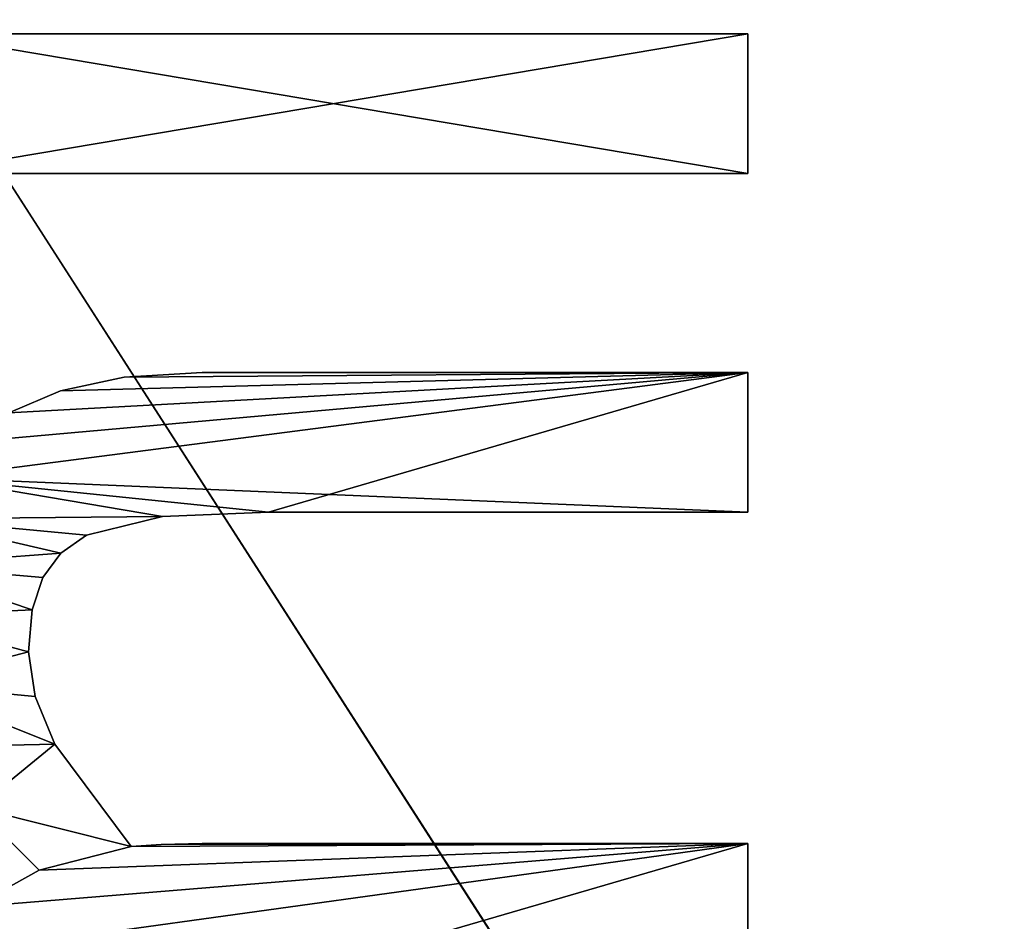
# Model space of a CAD drawing. Extents: x -5 to 2276, y 0 to 2500.
# Tile 64 of 106: x 784 to 823, y 522 to 557. Entities that reach past the tile are written whole.
import ezdxf

# ---------------------------------------------------------------- set-up
doc = ezdxf.new("R2010")
doc.units = 0
doc.header["$LTSCALE"] = 25.4
doc.layers.get('0').update_dxf_attribs({"linetype": 'CONTINUOUS'})
for name, color, linetype in [('IFCBUILDING', 32, 'CONTINUOUS'), ('IFCBUILDINGSTOREY', 34, 'CONTINUOUS'), ('IFCSITE', 32, 'CONTINUOUS'), ('IFCSLAB', 22, 'CONTINUOUS'), ('IFCWALL', 190, 'CONTINUOUS')]:
    doc.layers.add(name, color=color, linetype=linetype)

# ---------------------------------------------------------------- blocks, each defined once
blk = doc.blocks.new('GRUPUJ_1')
at = {"layer": 'IFCWALL'}
mesh = blk.add_polyface(dxfattribs=at)
corners = [(0, 0, 2300), (25, 25, 2300), (0, 2276.05, 2300), (175, 0, 2300), (25, 2251.05, 2300), (175, 25, 2300), (2500, 2151.05, 2300), (2475, 2251.05, 2300), (2475, 2151.05, 2300), (2500, 2276.05, 2300), (1245.07, 2251.05, 2300)]
mesh.append_faces([[corners[k] for k in face] for face in [(1, 3, 5), (6, 7, 8)]], dxfattribs={"vtx0": -1})
mesh.append_faces([[corners[k] for k in face] for face in [(0, 1, 2), (9, 7, 6)]], dxfattribs={"vtx0": -1, "vtx1": -1})
mesh.append_faces([[corners[k] for k in face] for face in [(1, 0, 3), (2, 1, 4), (4, 9, 2), (9, 4, 10), (9, 10, 7)]], dxfattribs={"vtx0": -1, "vtx2": -1})
mesh = blk.add_polyface(dxfattribs=at)
corners = [(2500, 0, 800), (175, 25, 800), (175, 0, 800), (2475, 25, 800), (2475, 2151.05, 800), (2500, 2151.05, 800)]
mesh.append_faces([[corners[k] for k in face] for face in [(0, 1, 2), (4, 0, 5)]], dxfattribs={"vtx0": -1})
mesh.append_faces([[corners[k] for k in face] for face in [(1, 0, 3), (3, 0, 4)]], dxfattribs={"vtx0": -1, "vtx1": -1})
blk = doc.blocks.new('GRUPUJ_7')
at = {"layer": 'IFCWALL'}
mesh = blk.add_polyface(dxfattribs=at)
corners = [(0, 0, 1500), (125, 100, 1500), (125, 2151.05, 1500), (150, 0, 1500), (150, 100, 1500), (2450, 2126.05, 1500), (2375, 2151.05, 1500), (2375, 2126.05, 1500), (0, 2226.05, 1500), (1220.07, 2226.05, 1500), (1220.07, 2151.05, 1500), (2450, 2226.05, 1500)]
mesh.append_faces([[corners[k] for k in face] for face in [(1, 3, 4), (5, 6, 7)]], dxfattribs={"vtx0": -1})
mesh.append_faces([[corners[k] for k in face] for face in [(8, 2, 9), (9, 6, 11), (11, 6, 5)]], dxfattribs={"vtx0": -1, "vtx1": -1})
mesh.append_faces([[corners[k] for k in face] for face in [(0, 1, 2), (1, 0, 3), (2, 8, 0), (9, 2, 10), (9, 10, 6)]], dxfattribs={"vtx0": -1, "vtx2": -1})
mesh = blk.add_polyface(dxfattribs=at)
corners = [(2450, 0), (150, 100), (150, 0), (2375, 100), (2375, 2126.05), (2450, 2126.05)]
mesh.append_faces([[corners[k] for k in face] for face in [(0, 1, 2), (4, 0, 5)]], dxfattribs={"vtx0": -1})
mesh.append_faces([[corners[k] for k in face] for face in [(1, 0, 3), (3, 0, 4)]], dxfattribs={"vtx0": -1, "vtx1": -1})
blk = doc.blocks.new('GRUPUJ_9')
at = {"layer": 'IFCWALL'}
mesh = blk.add_polyface(dxfattribs=at)
corners = [(0, 2051.05, 1500), (25, 2026.05, 1500), (1095.07, 2051.05, 1500), (0, 0, 1500), (25, 0, 1500), (2250, 2026.05, 1500), (2250, 2051.05, 1500)]
mesh.append_faces([[corners[k] for k in face] for face in [(1, 3, 4), (2, 5, 6)]], dxfattribs={"vtx0": -1})
mesh.append_faces([[corners[k] for k in face] for face in [(0, 1, 2)]], dxfattribs={"vtx0": -1, "vtx1": -1})
mesh.append_faces([[corners[k] for k in face] for face in [(1, 0, 3), (2, 1, 5)]], dxfattribs={"vtx0": -1, "vtx2": -1})
mesh = blk.add_polyface(dxfattribs=at)
corners = [(2250, 0), (25, 25), (25, 0), (2225, 25), (2225, 2026.05), (2250, 2026.05)]
mesh.append_faces([[corners[k] for k in face] for face in [(0, 1, 2), (4, 0, 5)]], dxfattribs={"vtx0": -1})
mesh.append_faces([[corners[k] for k in face] for face in [(1, 0, 3), (3, 0, 4)]], dxfattribs={"vtx0": -1, "vtx1": -1})
blk = doc.blocks.new('_CIANY')
at = {"layer": 'IFCWALL'}
for name, p in [('GRUPUJ_1', (0, 0)), ('GRUPUJ_7', (25, 25, 800)), ('GRUPUJ_9', (150, 125, 800))]:
    blk.add_blockref(name, p, dxfattribs=at)
mesh = blk.add_polyface(dxfattribs=at)
corners = [(0, 2276.05), (175, 2151.05), (175, 891.05), (1245.07, 2276.05), (175, 1251.05), (875, 2151.05), (1245.07, 2151.05), (1295.07, 2276.05), (1295.07, 2151.05), (2195.07, 2276.05), (1575, 2151.05), (2195.07, 2151.05), (2245.07, 2276.05), (2245.07, 2151.05), (2500, 2276.05), (2375, 2151.05), (2375, 651.05), (2375, 150), (0, 0), (175, 150), (2500, 0)]
mesh.append_faces([[corners[k] for k in face] for face in [(2, 1, 4)]], dxfattribs={"vtx0": -1})
mesh.append_faces([[corners[k] for k in face] for face in [(1, 3, 5), (5, 3, 6), (6, 7, 8), (8, 9, 10), (10, 9, 11), (11, 12, 13), (13, 14, 15), (15, 14, 16), (16, 14, 17), (18, 19, 20), (19, 0, 2), (20, 17, 14)]], dxfattribs={"vtx0": -1, "vtx1": -1})
mesh.append_faces([[corners[k] for k in face] for face in [(0, 1, 2)]], dxfattribs={"vtx0": -1, "vtx1": -1, "vtx2": -1})
mesh.append_faces([[corners[k] for k in face] for face in [(1, 0, 3), (6, 3, 7), (8, 7, 9), (11, 9, 12), (13, 12, 14), (19, 18, 0), (20, 19, 17)]], dxfattribs={"vtx0": -1, "vtx2": -1})
blk = doc.blocks.new('POD_OGA')
at = {"layer": 'IFCSLAB'}
mesh = blk.add_polyface(dxfattribs=at)
corners = [(1400, 2001.05), (1120.07, 1996.05), (1120.07, 2001.05), (0, 2001.05), (1400, 1101.05), (0, 1101.05), (1070.07, 1996.05), (1070.07, 2001.05)]
mesh.append_faces([[corners[k] for k in face] for face in [(0, 1, 2), (3, 4, 5), (6, 3, 7)]], dxfattribs={"vtx0": -1})
mesh.append_faces([[corners[k] for k in face] for face in [(4, 1, 0)]], dxfattribs={"vtx0": -1, "vtx1": -1})
mesh.append_faces([[corners[k] for k in face] for face in [(4, 3, 6)]], dxfattribs={"vtx0": -1, "vtx1": -1, "vtx2": -1})
mesh.append_faces([[corners[k] for k in face] for face in [(4, 6, 1)]], dxfattribs={"vtx0": -1, "vtx2": -1})
blk = doc.blocks.new('700-_MINIMALNA_D')
for p, q in [((648.85, 527.79), (648.85, 637.63)), ((648.85, 527.79, 2), (648.85, 637.63, 2)), ((648.85, 527.79), (648.85, 637.63)), ((648.85, 527.79, 2), (648.85, 637.63, 2)), ((667.33, 637.63), (667.33, 527.79)), ((667.33, 637.63, 2), (667.33, 527.79, 2)), ((667.33, 637.63), (667.33, 527.79)), ((667.33, 637.63, 2), (667.33, 527.79, 2)), ((579.6, 622.21), (579.6, 622.21, 2)), ((579.6, 622.21), (579.6, 622.21, 2)), ((585.51, 623.08), (585.51, 623.08, 2)), ((585.51, 623.08), (585.51, 623.08, 2)), ((591.07, 622.61), (591.07, 622.61, 2)), ((591.07, 622.61), (591.07, 622.61, 2)), ((556.6, 621.7), (556.6, 621.7, 2)), ((556.6, 621.7), (556.6, 621.7, 2)), ((595.35, 621.21), (595.35, 621.21, 2)), ((595.35, 621.21), (595.35, 621.21, 2)), ((573.27, 619.59), (573.27, 619.59, 2)), ((573.27, 619.59), (573.27, 619.59, 2)), ((598.57, 618.83), (598.57, 618.83, 2)), ((598.57, 618.83), (598.57, 618.83, 2)), ((620.08, 618.85), (620.08, 618.85, 2)), ((620.08, 618.85), (620.08, 618.85, 2)), ((600.95, 615.41), (600.95, 615.41, 2)), ((600.95, 615.41), (600.95, 615.41, 2)), ((621.89, 610.42), (621.89, 610.42, 2)), ((621.89, 610.42), (621.89, 610.42, 2)), ((559.75, 609.51), (559.75, 609.51, 2)), ((559.75, 609.51), (559.75, 609.51, 2)), ((560, 605.53), (560, 605.53, 2)), ((560, 605.53), (560, 605.53, 2)), ((603.41, 605.33), (603.41, 605.33, 2)), ((603.41, 605.33), (603.41, 605.33, 2)), ((560.14, 600.07), (560.14, 600.07, 2)), ((560.14, 600.07), (560.14, 600.07, 2)), ((622.49, 600.07), (622.49, 600.07, 2)), ((622.49, 600.07), (622.49, 600.07, 2)), ((604, 591.32), (604, 591.32, 2)), ((604, 591.32), (604, 591.32, 2)), ((560.14, 527.79), (541.66, 527.79)), ((560.14, 527.79, 2), (541.66, 527.79, 2)), ((560.14, 527.79), (541.66, 527.79)), ((560.14, 527.79, 2), (541.66, 527.79, 2)), ((560.14, 527.79), (560.14, 527.79, 2)), ((560.14, 527.79), (560.14, 527.79, 2)), ((622.49, 527.79), (604, 527.79)), ((622.49, 527.79, 2), (604, 527.79, 2)), ((604, 527.79), (604, 527.79, 2)), ((622.49, 527.79), (604, 527.79)), ((622.49, 527.79, 2), (604, 527.79, 2)), ((604, 527.79), (604, 527.79, 2)), ((622.49, 527.79), (622.49, 527.79, 2)), ((622.49, 527.79), (622.49, 527.79, 2)), ((667.33, 527.79), (648.85, 527.79)), ((667.33, 527.79, 2), (648.85, 527.79, 2)), ((667.33, 527.79), (648.85, 527.79)), ((667.33, 527.79, 2), (648.85, 527.79, 2)), ((648.85, 527.79), (648.85, 527.79, 2)), ((648.85, 527.79), (648.85, 527.79, 2)), ((667.33, 527.79), (667.33, 527.79, 2)), ((667.33, 527.79), (667.33, 527.79, 2))]:
    blk.add_line(p, q)
for points in [[(497.8, 625.44, 0), (505.04, 631.89, 0), (512.2, 636.7, 0), (519.69, 639.69, 0), (527.89, 640.68, 0), (537.07, 639.58, 0), (545.15, 636.26, 0), (551.77, 630.41, 0), (556.6, 621.7, 0)], [(497.8, 625.44, 2), (505.04, 631.89, 2), (512.2, 636.7, 2), (519.69, 639.69, 2), (527.89, 640.68, 2), (537.07, 639.58, 2), (545.15, 636.26, 2), (551.77, 630.41, 2), (556.6, 621.7, 2)], [(497.8, 625.44, 0), (505.04, 631.89, 0), (512.2, 636.7, 0), (519.69, 639.69, 0), (527.89, 640.68, 0), (537.07, 639.58, 0), (545.15, 636.26, 0), (551.77, 630.41, 0), (556.6, 621.7, 0)], [(497.8, 625.44, 2), (505.04, 631.89, 2), (512.2, 636.7, 2), (519.69, 639.69, 2), (527.89, 640.68, 2), (537.07, 639.58, 2), (545.15, 636.26, 2), (551.77, 630.41, 2), (556.6, 621.7, 2)], [(497.8, 625.44, 0), (505.04, 631.89, 0), (512.2, 636.7, 0), (519.69, 639.69, 0), (527.89, 640.68, 0), (537.07, 639.58, 0), (545.15, 636.26, 0), (551.77, 630.41, 0), (556.6, 621.7, 0)], [(497.8, 625.44, 2), (505.04, 631.89, 2), (512.2, 636.7, 2), (519.69, 639.69, 2), (527.89, 640.68, 2), (537.07, 639.58, 2), (545.15, 636.26, 2), (551.77, 630.41, 2), (556.6, 621.7, 2)], [(497.8, 625.44, 0), (505.04, 631.89, 0), (512.2, 636.7, 0), (519.69, 639.69, 0), (527.89, 640.68, 0), (537.07, 639.58, 0), (545.15, 636.26, 0), (551.77, 630.41, 0), (556.6, 621.7, 0)], [(497.8, 625.44, 2), (505.04, 631.89, 2), (512.2, 636.7, 2), (519.69, 639.69, 2), (527.89, 640.68, 2), (537.07, 639.58, 2), (545.15, 636.26, 2), (551.77, 630.41, 2), (556.6, 621.7, 2)], [(497.8, 625.44, 0), (505.04, 631.89, 0), (512.2, 636.7, 0), (519.69, 639.69, 0), (527.89, 640.68, 0), (537.07, 639.58, 0), (545.15, 636.26, 0), (551.77, 630.41, 0), (556.6, 621.7, 0)], [(497.8, 625.44, 2), (505.04, 631.89, 2), (512.2, 636.7, 2), (519.69, 639.69, 2), (527.89, 640.68, 2), (537.07, 639.58, 2), (545.15, 636.26, 2), (551.77, 630.41, 2), (556.6, 621.7, 2)], [(497.8, 625.44, 0), (505.04, 631.89, 0), (512.2, 636.7, 0), (519.69, 639.69, 0), (527.89, 640.68, 0), (537.07, 639.58, 0), (545.15, 636.26, 0), (551.77, 630.41, 0), (556.6, 621.7, 0)], [(497.8, 625.44, 2), (505.04, 631.89, 2), (512.2, 636.7, 2), (519.69, 639.69, 2), (527.89, 640.68, 2), (537.07, 639.58, 2), (545.15, 636.26, 2), (551.77, 630.41, 2), (556.6, 621.7, 2)], [(497.8, 625.44, 0), (505.04, 631.89, 0), (512.2, 636.7, 0), (519.69, 639.69, 0), (527.89, 640.68, 0), (537.07, 639.58, 0), (545.15, 636.26, 0), (551.77, 630.41, 0), (556.6, 621.7, 0)], [(497.8, 625.44, 2), (505.04, 631.89, 2), (512.2, 636.7, 2), (519.69, 639.69, 2), (527.89, 640.68, 2), (537.07, 639.58, 2), (545.15, 636.26, 2), (551.77, 630.41, 2), (556.6, 621.7, 2)], [(497.8, 625.44, 0), (505.04, 631.89, 0), (512.2, 636.7, 0), (519.69, 639.69, 0), (527.89, 640.68, 0), (537.07, 639.58, 0), (545.15, 636.26, 0), (551.77, 630.41, 0), (556.6, 621.7, 0)], [(497.8, 625.44, 2), (505.04, 631.89, 2), (512.2, 636.7, 2), (519.69, 639.69, 2), (527.89, 640.68, 2), (537.07, 639.58, 2), (545.15, 636.26, 2), (551.77, 630.41, 2), (556.6, 621.7, 2)], [(497.8, 625.44, 0), (505.04, 631.89, 0), (512.2, 636.7, 0), (519.69, 639.69, 0), (527.89, 640.68, 0), (537.07, 639.58, 0), (545.15, 636.26, 0), (551.77, 630.41, 0), (556.6, 621.7, 0)], [(497.8, 625.44, 2), (505.04, 631.89, 2), (512.2, 636.7, 2), (519.69, 639.69, 2), (527.89, 640.68, 2), (537.07, 639.58, 2), (545.15, 636.26, 2), (551.77, 630.41, 2), (556.6, 621.7, 2)], [(556.6, 621.7, 0), (564.86, 629.92, 0), (572.93, 635.86, 0), (581.24, 639.48, 0), (590.23, 640.68, 0), (597, 640.13, 0), (603.12, 638.47, 0), (608.55, 635.58, 0), (613.25, 631.34, 0), (617.17, 625.71, 0), (620.08, 618.85, 0), (621.89, 610.42, 0), (622.49, 600.07, 0), (622.49, 527.79, 0)], [(556.6, 621.7, 2), (564.86, 629.92, 2), (572.93, 635.86, 2), (581.24, 639.48, 2), (590.23, 640.68, 2), (597, 640.13, 2), (603.12, 638.47, 2), (608.55, 635.58, 2), (613.25, 631.34, 2), (617.17, 625.71, 2), (620.08, 618.85, 2), (621.89, 610.42, 2), (622.49, 600.07, 2), (622.49, 527.79, 2)], [(556.6, 621.7, 0), (564.86, 629.92, 0), (572.93, 635.86, 0), (581.24, 639.48, 0), (590.23, 640.68, 0), (597, 640.13, 0), (603.12, 638.47, 0), (608.55, 635.58, 0), (613.25, 631.34, 0), (617.17, 625.71, 0), (620.08, 618.85, 0), (621.89, 610.42, 0), (622.49, 600.07, 0), (622.49, 527.79, 0)], [(556.6, 621.7, 2), (564.86, 629.92, 2), (572.93, 635.86, 2), (581.24, 639.48, 2), (590.23, 640.68, 2), (597, 640.13, 2), (603.12, 638.47, 2), (608.55, 635.58, 2), (613.25, 631.34, 2), (617.17, 625.71, 2), (620.08, 618.85, 2), (621.89, 610.42, 2), (622.49, 600.07, 2), (622.49, 527.79, 2)], [(556.6, 621.7, 0), (564.86, 629.92, 0), (572.93, 635.86, 0), (581.24, 639.48, 0), (590.23, 640.68, 0), (597, 640.13, 0), (603.12, 638.47, 0), (608.55, 635.58, 0), (613.25, 631.34, 0), (617.17, 625.71, 0), (620.08, 618.85, 0), (621.89, 610.42, 0), (622.49, 600.07, 0), (622.49, 527.79, 0)], [(556.6, 621.7, 2), (564.86, 629.92, 2), (572.93, 635.86, 2), (581.24, 639.48, 2), (590.23, 640.68, 2), (597, 640.13, 2), (603.12, 638.47, 2), (608.55, 635.58, 2), (613.25, 631.34, 2), (617.17, 625.71, 2), (620.08, 618.85, 2), (621.89, 610.42, 2), (622.49, 600.07, 2), (622.49, 527.79, 2)], [(556.6, 621.7, 0), (564.86, 629.92, 0), (572.93, 635.86, 0), (581.24, 639.48, 0), (590.23, 640.68, 0), (597, 640.13, 0), (603.12, 638.47, 0), (608.55, 635.58, 0), (613.25, 631.34, 0), (617.17, 625.71, 0), (620.08, 618.85, 0), (621.89, 610.42, 0), (622.49, 600.07, 0), (622.49, 527.79, 0)], [(556.6, 621.7, 2), (564.86, 629.92, 2), (572.93, 635.86, 2), (581.24, 639.48, 2), (590.23, 640.68, 2), (597, 640.13, 2), (603.12, 638.47, 2), (608.55, 635.58, 2), (613.25, 631.34, 2), (617.17, 625.71, 2), (620.08, 618.85, 2), (621.89, 610.42, 2), (622.49, 600.07, 2), (622.49, 527.79, 2)], [(556.6, 621.7, 0), (564.86, 629.92, 0), (572.93, 635.86, 0), (581.24, 639.48, 0), (590.23, 640.68, 0), (597, 640.13, 0), (603.12, 638.47, 0), (608.55, 635.58, 0), (613.25, 631.34, 0), (617.17, 625.71, 0), (620.08, 618.85, 0), (621.89, 610.42, 0), (622.49, 600.07, 0), (622.49, 527.79, 0)], [(556.6, 621.7, 2), (564.86, 629.92, 2), (572.93, 635.86, 2), (581.24, 639.48, 2), (590.23, 640.68, 2), (597, 640.13, 2), (603.12, 638.47, 2), (608.55, 635.58, 2), (613.25, 631.34, 2), (617.17, 625.71, 2), (620.08, 618.85, 2), (621.89, 610.42, 2), (622.49, 600.07, 2), (622.49, 527.79, 2)], [(556.6, 621.7, 0), (564.86, 629.92, 0), (572.93, 635.86, 0), (581.24, 639.48, 0), (590.23, 640.68, 0), (597, 640.13, 0), (603.12, 638.47, 0), (608.55, 635.58, 0), (613.25, 631.34, 0), (617.17, 625.71, 0), (620.08, 618.85, 0), (621.89, 610.42, 0), (622.49, 600.07, 0), (622.49, 527.79, 0)], [(556.6, 621.7, 2), (564.86, 629.92, 2), (572.93, 635.86, 2), (581.24, 639.48, 2), (590.23, 640.68, 2), (597, 640.13, 2), (603.12, 638.47, 2), (608.55, 635.58, 2), (613.25, 631.34, 2), (617.17, 625.71, 2), (620.08, 618.85, 2), (621.89, 610.42, 2), (622.49, 600.07, 2), (622.49, 527.79, 2)], [(556.6, 621.7, 0), (564.86, 629.92, 0), (572.93, 635.86, 0), (581.24, 639.48, 0), (590.23, 640.68, 0), (597, 640.13, 0), (603.12, 638.47, 0), (608.55, 635.58, 0), (613.25, 631.34, 0), (617.17, 625.71, 0), (620.08, 618.85, 0), (621.89, 610.42, 0), (622.49, 600.07, 0), (622.49, 527.79, 0)], [(556.6, 621.7, 2), (564.86, 629.92, 2), (572.93, 635.86, 2), (581.24, 639.48, 2), (590.23, 640.68, 2), (597, 640.13, 2), (603.12, 638.47, 2), (608.55, 635.58, 2), (613.25, 631.34, 2), (617.17, 625.71, 2), (620.08, 618.85, 2), (621.89, 610.42, 2), (622.49, 600.07, 2), (622.49, 527.79, 2)], [(556.6, 621.7, 0), (564.86, 629.92, 0), (572.93, 635.86, 0), (581.24, 639.48, 0), (590.23, 640.68, 0), (597, 640.13, 0), (603.12, 638.47, 0), (608.55, 635.58, 0), (613.25, 631.34, 0), (617.17, 625.71, 0), (620.08, 618.85, 0), (621.89, 610.42, 0), (622.49, 600.07, 0), (622.49, 527.79, 0)], [(556.6, 621.7, 2), (564.86, 629.92, 2), (572.93, 635.86, 2), (581.24, 639.48, 2), (590.23, 640.68, 2), (597, 640.13, 2), (603.12, 638.47, 2), (608.55, 635.58, 2), (613.25, 631.34, 2), (617.17, 625.71, 2), (620.08, 618.85, 2), (621.89, 610.42, 2), (622.49, 600.07, 2), (622.49, 527.79, 2)], [(556.6, 621.7, 0), (564.86, 629.92, 0), (572.93, 635.86, 0), (581.24, 639.48, 0), (590.23, 640.68, 0), (597, 640.13, 0), (603.12, 638.47, 0), (608.55, 635.58, 0), (613.25, 631.34, 0), (617.17, 625.71, 0), (620.08, 618.85, 0), (621.89, 610.42, 0), (622.49, 600.07, 0), (622.49, 527.79, 0)], [(556.6, 621.7, 2), (564.86, 629.92, 2), (572.93, 635.86, 2), (581.24, 639.48, 2), (590.23, 640.68, 2), (597, 640.13, 2), (603.12, 638.47, 2), (608.55, 635.58, 2), (613.25, 631.34, 2), (617.17, 625.71, 2), (620.08, 618.85, 2), (621.89, 610.42, 2), (622.49, 600.07, 2), (622.49, 527.79, 2)], [(556.6, 621.7, 0), (564.86, 629.92, 0), (572.93, 635.86, 0), (581.24, 639.48, 0), (590.23, 640.68, 0), (597, 640.13, 0), (603.12, 638.47, 0), (608.55, 635.58, 0), (613.25, 631.34, 0), (617.17, 625.71, 0), (620.08, 618.85, 0), (621.89, 610.42, 0), (622.49, 600.07, 0), (622.49, 527.79, 0)], [(556.6, 621.7, 2), (564.86, 629.92, 2), (572.93, 635.86, 2), (581.24, 639.48, 2), (590.23, 640.68, 2), (597, 640.13, 2), (603.12, 638.47, 2), (608.55, 635.58, 2), (613.25, 631.34, 2), (617.17, 625.71, 2), (620.08, 618.85, 2), (621.89, 610.42, 2), (622.49, 600.07, 2), (622.49, 527.79, 2)], [(556.6, 621.7, 0), (564.86, 629.92, 0), (572.93, 635.86, 0), (581.24, 639.48, 0), (590.23, 640.68, 0), (597, 640.13, 0), (603.12, 638.47, 0), (608.55, 635.58, 0), (613.25, 631.34, 0), (617.17, 625.71, 0), (620.08, 618.85, 0), (621.89, 610.42, 0), (622.49, 600.07, 0), (622.49, 527.79, 0)], [(556.6, 621.7, 2), (564.86, 629.92, 2), (572.93, 635.86, 2), (581.24, 639.48, 2), (590.23, 640.68, 2), (597, 640.13, 2), (603.12, 638.47, 2), (608.55, 635.58, 2), (613.25, 631.34, 2), (617.17, 625.71, 2), (620.08, 618.85, 2), (621.89, 610.42, 2), (622.49, 600.07, 2), (622.49, 527.79, 2)], [(556.6, 621.7, 0), (564.86, 629.92, 0), (572.93, 635.86, 0), (581.24, 639.48, 0), (590.23, 640.68, 0), (597, 640.13, 0), (603.12, 638.47, 0), (608.55, 635.58, 0), (613.25, 631.34, 0), (617.17, 625.71, 0), (620.08, 618.85, 0), (621.89, 610.42, 0), (622.49, 600.07, 0), (622.49, 527.79, 0)], [(556.6, 621.7, 2), (564.86, 629.92, 2), (572.93, 635.86, 2), (581.24, 639.48, 2), (590.23, 640.68, 2), (597, 640.13, 2), (603.12, 638.47, 2), (608.55, 635.58, 2), (613.25, 631.34, 2), (617.17, 625.71, 2), (620.08, 618.85, 2), (621.89, 610.42, 2), (622.49, 600.07, 2), (622.49, 527.79, 2)], [(556.6, 621.7, 0), (564.86, 629.92, 0), (572.93, 635.86, 0), (581.24, 639.48, 0), (590.23, 640.68, 0), (597, 640.13, 0), (603.12, 638.47, 0), (608.55, 635.58, 0), (613.25, 631.34, 0), (617.17, 625.71, 0), (620.08, 618.85, 0), (621.89, 610.42, 0), (622.49, 600.07, 0), (622.49, 527.79, 0)], [(556.6, 621.7, 2), (564.86, 629.92, 2), (572.93, 635.86, 2), (581.24, 639.48, 2), (590.23, 640.68, 2), (597, 640.13, 2), (603.12, 638.47, 2), (608.55, 635.58, 2), (613.25, 631.34, 2), (617.17, 625.71, 2), (620.08, 618.85, 2), (621.89, 610.42, 2), (622.49, 600.07, 2), (622.49, 527.79, 2)], [(556.6, 621.7, 0), (564.86, 629.92, 0), (572.93, 635.86, 0), (581.24, 639.48, 0), (590.23, 640.68, 0), (597, 640.13, 0), (603.12, 638.47, 0), (608.55, 635.58, 0), (613.25, 631.34, 0), (617.17, 625.71, 0), (620.08, 618.85, 0), (621.89, 610.42, 0), (622.49, 600.07, 0), (622.49, 527.79, 0)], [(556.6, 621.7, 2), (564.86, 629.92, 2), (572.93, 635.86, 2), (581.24, 639.48, 2), (590.23, 640.68, 2), (597, 640.13, 2), (603.12, 638.47, 2), (608.55, 635.58, 2), (613.25, 631.34, 2), (617.17, 625.71, 2), (620.08, 618.85, 2), (621.89, 610.42, 2), (622.49, 600.07, 2), (622.49, 527.79, 2)], [(604, 527.79, 0), (604, 591.32, 0), (603.41, 605.33, 0), (600.95, 615.41, 0), (598.57, 618.83, 0), (595.35, 621.21, 0), (591.07, 622.61, 0), (585.51, 623.08, 0), (579.6, 622.21, 0), (573.27, 619.59, 0), (559.75, 609.51, 0)], [(604, 527.79, 2), (604, 591.32, 2), (603.41, 605.33, 2), (600.95, 615.41, 2), (598.57, 618.83, 2), (595.35, 621.21, 2), (591.07, 622.61, 2), (585.51, 623.08, 2), (579.6, 622.21, 2), (573.27, 619.59, 2), (559.75, 609.51, 2)], [(604, 527.79, 2), (604, 591.32, 2), (603.41, 605.33, 2), (600.95, 615.41, 2), (598.57, 618.83, 2), (595.35, 621.21, 2), (591.07, 622.61, 2), (585.51, 623.08, 2), (579.6, 622.21, 2), (573.27, 619.59, 2), (559.75, 609.51, 2)], [(604, 527.79, 0), (604, 591.32, 0), (603.41, 605.33, 0), (600.95, 615.41, 0), (598.57, 618.83, 0), (595.35, 621.21, 0), (591.07, 622.61, 0), (585.51, 623.08, 0), (579.6, 622.21, 0), (573.27, 619.59, 0), (559.75, 609.51, 0)], [(604, 527.79, 2), (604, 591.32, 2), (603.41, 605.33, 2), (600.95, 615.41, 2), (598.57, 618.83, 2), (595.35, 621.21, 2), (591.07, 622.61, 2), (585.51, 623.08, 2), (579.6, 622.21, 2), (573.27, 619.59, 2), (559.75, 609.51, 2)], [(604, 527.79, 0), (604, 591.32, 0), (603.41, 605.33, 0), (600.95, 615.41, 0), (598.57, 618.83, 0), (595.35, 621.21, 0), (591.07, 622.61, 0), (585.51, 623.08, 0), (579.6, 622.21, 0), (573.27, 619.59, 0), (559.75, 609.51, 0)], [(604, 527.79, 2), (604, 591.32, 2), (603.41, 605.33, 2), (600.95, 615.41, 2), (598.57, 618.83, 2), (595.35, 621.21, 2), (591.07, 622.61, 2), (585.51, 623.08, 2), (579.6, 622.21, 2), (573.27, 619.59, 2), (559.75, 609.51, 2)], [(604, 527.79, 0), (604, 591.32, 0), (603.41, 605.33, 0), (600.95, 615.41, 0), (598.57, 618.83, 0), (595.35, 621.21, 0), (591.07, 622.61, 0), (585.51, 623.08, 0), (579.6, 622.21, 0), (573.27, 619.59, 0), (559.75, 609.51, 0)], [(604, 527.79, 2), (604, 591.32, 2), (603.41, 605.33, 2), (600.95, 615.41, 2), (598.57, 618.83, 2), (595.35, 621.21, 2), (591.07, 622.61, 2), (585.51, 623.08, 2), (579.6, 622.21, 2), (573.27, 619.59, 2), (559.75, 609.51, 2)], [(604, 527.79, 0), (604, 591.32, 0), (603.41, 605.33, 0), (600.95, 615.41, 0), (598.57, 618.83, 0), (595.35, 621.21, 0), (591.07, 622.61, 0), (585.51, 623.08, 0), (579.6, 622.21, 0), (573.27, 619.59, 0), (559.75, 609.51, 0)], [(604, 527.79, 2), (604, 591.32, 2), (603.41, 605.33, 2), (600.95, 615.41, 2), (598.57, 618.83, 2), (595.35, 621.21, 2), (591.07, 622.61, 2), (585.51, 623.08, 2), (579.6, 622.21, 2), (573.27, 619.59, 2), (559.75, 609.51, 2)], [(604, 527.79, 0), (604, 591.32, 0), (603.41, 605.33, 0), (600.95, 615.41, 0), (598.57, 618.83, 0), (595.35, 621.21, 0), (591.07, 622.61, 0), (585.51, 623.08, 0), (579.6, 622.21, 0), (573.27, 619.59, 0), (559.75, 609.51, 0)], [(604, 527.79, 2), (604, 591.32, 2), (603.41, 605.33, 2), (600.95, 615.41, 2), (598.57, 618.83, 2), (595.35, 621.21, 2), (591.07, 622.61, 2), (585.51, 623.08, 2), (579.6, 622.21, 2), (573.27, 619.59, 2), (559.75, 609.51, 2)], [(604, 527.79, 0), (604, 591.32, 0), (603.41, 605.33, 0), (600.95, 615.41, 0), (598.57, 618.83, 0), (595.35, 621.21, 0), (591.07, 622.61, 0), (585.51, 623.08, 0), (579.6, 622.21, 0), (573.27, 619.59, 0), (559.75, 609.51, 0)], [(604, 527.79, 2), (604, 591.32, 2), (603.41, 605.33, 2), (600.95, 615.41, 2), (598.57, 618.83, 2), (595.35, 621.21, 2), (591.07, 622.61, 2), (585.51, 623.08, 2), (579.6, 622.21, 2), (573.27, 619.59, 2), (559.75, 609.51, 2)], [(604, 527.79, 0), (604, 591.32, 0), (603.41, 605.33, 0), (600.95, 615.41, 0), (598.57, 618.83, 0), (595.35, 621.21, 0), (591.07, 622.61, 0), (585.51, 623.08, 0), (579.6, 622.21, 0), (573.27, 619.59, 0), (559.75, 609.51, 0)], [(604, 527.79, 2), (604, 591.32, 2), (603.41, 605.33, 2), (600.95, 615.41, 2), (598.57, 618.83, 2), (595.35, 621.21, 2), (591.07, 622.61, 2), (585.51, 623.08, 2), (579.6, 622.21, 2), (573.27, 619.59, 2), (559.75, 609.51, 2)], [(604, 527.79, 0), (604, 591.32, 0), (603.41, 605.33, 0), (600.95, 615.41, 0), (598.57, 618.83, 0), (595.35, 621.21, 0), (591.07, 622.61, 0), (585.51, 623.08, 0), (579.6, 622.21, 0), (573.27, 619.59, 0), (559.75, 609.51, 0)], [(604, 527.79, 2), (604, 591.32, 2), (603.41, 605.33, 2), (600.95, 615.41, 2), (598.57, 618.83, 2), (595.35, 621.21, 2), (591.07, 622.61, 2), (585.51, 623.08, 2), (579.6, 622.21, 2), (573.27, 619.59, 2), (559.75, 609.51, 2)], [(604, 527.79, 0), (604, 591.32, 0), (603.41, 605.33, 0), (600.95, 615.41, 0), (598.57, 618.83, 0), (595.35, 621.21, 0), (591.07, 622.61, 0), (585.51, 623.08, 0), (579.6, 622.21, 0), (573.27, 619.59, 0), (559.75, 609.51, 0)], [(604, 527.79, 2), (604, 591.32, 2), (603.41, 605.33, 2), (600.95, 615.41, 2), (598.57, 618.83, 2), (595.35, 621.21, 2), (591.07, 622.61, 2), (585.51, 623.08, 2), (579.6, 622.21, 2), (573.27, 619.59, 2), (559.75, 609.51, 2)], [(604, 527.79, 0), (604, 591.32, 0), (603.41, 605.33, 0), (600.95, 615.41, 0), (598.57, 618.83, 0), (595.35, 621.21, 0), (591.07, 622.61, 0), (585.51, 623.08, 0), (579.6, 622.21, 0), (573.27, 619.59, 0), (559.75, 609.51, 0)], [(604, 527.79, 2), (604, 591.32, 2), (603.41, 605.33, 2), (600.95, 615.41, 2), (598.57, 618.83, 2), (595.35, 621.21, 2), (591.07, 622.61, 2), (585.51, 623.08, 2), (579.6, 622.21, 2), (573.27, 619.59, 2), (559.75, 609.51, 2)], [(559.75, 609.51, 0), (560, 605.53, 0), (560.14, 600.07, 0), (560.14, 527.79, 0)], [(559.75, 609.51, 2), (560, 605.53, 2), (560.14, 600.07, 2), (560.14, 527.79, 2)], [(559.75, 609.51, 0), (560, 605.53, 0), (560.14, 600.07, 0), (560.14, 527.79, 0)], [(559.75, 609.51, 2), (560, 605.53, 2), (560.14, 600.07, 2), (560.14, 527.79, 2)], [(559.75, 609.51, 0), (560, 605.53, 0), (560.14, 600.07, 0), (560.14, 527.79, 0)], [(559.75, 609.51, 2), (560, 605.53, 2), (560.14, 600.07, 2), (560.14, 527.79, 2)], [(559.75, 609.51, 0), (560, 605.53, 0), (560.14, 600.07, 0), (560.14, 527.79, 0)], [(559.75, 609.51, 2), (560, 605.53, 2), (560.14, 600.07, 2), (560.14, 527.79, 2)]]:
    blk.add_polyline3d(points)
mesh = blk.add_polyface()
corners = [(564.86, 629.92), (559.75, 609.51), (556.6, 621.7), (573.27, 619.59), (572.93, 635.86), (581.24, 639.48), (579.6, 622.21), (585.51, 623.08), (590.23, 640.68), (591.07, 622.61), (597, 640.13), (595.35, 621.21), (598.57, 618.83), (603.12, 638.47), (600.95, 615.41), (603.41, 605.33), (608.55, 635.58), (604, 591.32), (604, 527.79), (622.49, 527.79), (613.25, 631.34), (617.17, 625.71), (620.08, 618.85), (621.89, 610.42), (622.49, 600.07), (505.04, 631.89), (497.8, 609.8), (497.8, 625.44), (510.58, 619.34), (512.2, 636.7), (517.02, 622.15), (519.69, 639.69), (523.17, 623.08), (527.89, 640.68), (528.72, 622.61), (537.07, 639.58), (533, 621.21), (536.22, 618.83), (538.61, 615.41), (545.15, 636.26), (541.07, 605.33), (541.66, 591.32), (541.66, 527.79), (560.14, 527.79), (551.77, 630.41), (560, 605.53), (560.14, 600.07), (497.8, 637.63), (479.31, 527.79), (479.31, 637.63), (497.8, 527.79)]
mesh.append_faces([[corners[k] for k in face] for face in [(19, 23, 24), (43, 45, 46), (47, 48, 49)]], dxfattribs={"vtx0": -1})
mesh.append_faces([[corners[k] for k in face] for face in [(0, 1, 2), (1, 0, 3), (3, 5, 6), (6, 5, 7), (7, 8, 9), (9, 10, 11), (11, 10, 12), (12, 13, 14), (14, 13, 15), (15, 16, 17), (17, 16, 18), (18, 16, 19), (25, 26, 27), (26, 25, 28), (28, 29, 30), (30, 31, 32), (32, 33, 34), (34, 35, 36), (36, 35, 37), (37, 35, 38), (38, 39, 40), (40, 39, 41), (41, 39, 42), (42, 39, 43), (48, 47, 50), (50, 27, 26)]], dxfattribs={"vtx0": -1, "vtx1": -1})
mesh.append_faces([[corners[k] for k in face] for face in [(43, 2, 1)]], dxfattribs={"vtx0": -1, "vtx1": -1, "vtx2": -1})
mesh.append_faces([[corners[k] for k in face] for face in [(3, 0, 4), (3, 4, 5), (7, 5, 8), (9, 8, 10), (12, 10, 13), (15, 13, 16), (19, 16, 20), (19, 20, 21), (19, 21, 22), (19, 22, 23), (28, 25, 29), (30, 29, 31), (32, 31, 33), (34, 33, 35), (38, 35, 39), (43, 39, 44), (43, 44, 2), (43, 1, 45), (50, 47, 27)]], dxfattribs={"vtx0": -1, "vtx2": -1})
mesh = blk.add_polyface()
corners = [(510.58, 619.34, 2), (497.8, 625.44, 2), (497.8, 609.8, 2), (505.04, 631.89, 2), (512.2, 636.7, 2), (517.02, 622.15, 2), (519.69, 639.69, 2), (523.17, 623.08, 2), (527.89, 640.68, 2), (528.72, 622.61, 2), (537.07, 639.58, 2), (533, 621.21, 2), (536.22, 618.83, 2), (538.61, 615.41, 2), (545.15, 636.26, 2), (541.07, 605.33, 2), (541.66, 591.32, 2), (497.8, 527.79, 2), (479.31, 637.63, 2), (479.31, 527.79, 2), (497.8, 637.63, 2), (560.14, 527.79, 2), (541.66, 527.79, 2), (551.77, 630.41, 2), (556.6, 621.7, 2), (559.75, 609.51, 2), (560, 605.53, 2), (560.14, 600.07, 2), (622.49, 527.79, 2), (604, 591.32, 2), (604, 527.79, 2), (608.55, 635.58, 2), (613.25, 631.34, 2), (617.17, 625.71, 2), (620.08, 618.85, 2), (621.89, 610.42, 2), (622.49, 600.07, 2), (564.86, 629.92, 2), (573.27, 619.59, 2), (572.93, 635.86, 2), (581.24, 639.48, 2), (579.6, 622.21, 2), (585.51, 623.08, 2), (590.23, 640.68, 2), (591.07, 622.61, 2), (597, 640.13, 2), (595.35, 621.21, 2), (598.57, 618.83, 2), (603.12, 638.47, 2), (600.95, 615.41, 2), (603.41, 605.33, 2)]
mesh.append_faces([[corners[k] for k in face] for face in [(17, 18, 19), (21, 16, 22), (26, 21, 27), (28, 29, 30), (35, 28, 36)]], dxfattribs={"vtx0": -1})
mesh.append_faces([[corners[k] for k in face] for face in [(0, 1, 2), (1, 0, 3), (3, 0, 4), (4, 5, 6), (6, 7, 8), (8, 9, 10), (10, 13, 14), (18, 17, 20), (20, 2, 1), (14, 21, 23), (23, 21, 24), (25, 21, 26), (31, 28, 32), (32, 28, 33), (33, 28, 34), (34, 28, 35), (37, 38, 39), (39, 38, 40), (40, 42, 43), (43, 44, 45), (45, 47, 48), (48, 50, 31)]], dxfattribs={"vtx0": -1, "vtx1": -1})
mesh.append_faces([[corners[k] for k in face] for face in [(16, 21, 14), (24, 21, 25), (29, 28, 31)]], dxfattribs={"vtx0": -1, "vtx1": -1, "vtx2": -1})
mesh.append_faces([[corners[k] for k in face] for face in [(4, 0, 5), (6, 5, 7), (8, 7, 9), (10, 9, 11), (10, 11, 12), (10, 12, 13), (14, 13, 15), (14, 15, 16), (20, 17, 2), (25, 37, 24), (37, 25, 38), (40, 38, 41), (40, 41, 42), (43, 42, 44), (45, 44, 46), (45, 46, 47), (48, 47, 49), (48, 49, 50), (31, 50, 29)]], dxfattribs={"vtx0": -1, "vtx2": -1})
mesh = blk.add_polyface()
corners = [(667.33, 637.63), (648.85, 527.79), (648.85, 637.63), (667.33, 527.79)]
mesh.append_faces([[corners[k] for k in face] for face in [(0, 1, 2), (1, 0, 3)]], dxfattribs={"vtx0": -1})
mesh = blk.add_polyface()
corners = [(667.33, 527.79, 2), (648.85, 637.63, 2), (648.85, 527.79, 2), (667.33, 637.63, 2)]
mesh.append_faces([[corners[k] for k in face] for face in [(0, 1, 2), (1, 0, 3)]], dxfattribs={"vtx0": -1})
mesh = blk.add_polyface()
corners = [(648.85, 637.63, 2), (648.85, 527.79), (648.85, 527.79, 2), (648.85, 637.63)]
mesh.append_faces([[corners[k] for k in face] for face in [(0, 1, 2), (1, 0, 3)]], dxfattribs={"vtx0": -1})
mesh = blk.add_polyface()
corners = [(667.33, 637.63), (667.33, 527.79, 2), (667.33, 527.79), (667.33, 637.63, 2)]
mesh.append_faces([[corners[k] for k in face] for face in [(0, 1, 2), (1, 0, 3)]], dxfattribs={"vtx0": -1})
mesh = blk.add_polyface()
corners = [(551.77, 630.41), (556.6, 621.7, 2), (556.6, 621.7), (551.77, 630.41, 2)]
mesh.append_faces([[corners[k] for k in face] for face in [(0, 1, 2), (1, 0, 3)]], dxfattribs={"vtx0": -1})
mesh = blk.add_polyface()
corners = [(556.6, 621.7, 2), (564.86, 629.92), (556.6, 621.7), (564.86, 629.92, 2)]
mesh.append_faces([[corners[k] for k in face] for face in [(0, 1, 2), (1, 0, 3)]], dxfattribs={"vtx0": -1})
mesh = blk.add_polyface()
corners = [(617.17, 625.71), (620.08, 618.85, 2), (620.08, 618.85), (617.17, 625.71, 2)]
mesh.append_faces([[corners[k] for k in face] for face in [(0, 1, 2), (1, 0, 3)]], dxfattribs={"vtx0": -1})
mesh = blk.add_polyface()
corners = [(579.6, 622.21, 2), (573.27, 619.59), (579.6, 622.21), (573.27, 619.59, 2)]
mesh.append_faces([[corners[k] for k in face] for face in [(0, 1, 2), (1, 0, 3)]], dxfattribs={"vtx0": -1})
mesh = blk.add_polyface()
corners = [(585.51, 623.08, 2), (579.6, 622.21), (585.51, 623.08), (579.6, 622.21, 2)]
mesh.append_faces([[corners[k] for k in face] for face in [(0, 1, 2), (1, 0, 3)]], dxfattribs={"vtx0": -1})
mesh = blk.add_polyface()
corners = [(591.07, 622.61, 2), (585.51, 623.08), (591.07, 622.61), (585.51, 623.08, 2)]
mesh.append_faces([[corners[k] for k in face] for face in [(0, 1, 2), (1, 0, 3)]], dxfattribs={"vtx0": -1})
mesh = blk.add_polyface()
corners = [(595.35, 621.21, 2), (591.07, 622.61), (595.35, 621.21), (591.07, 622.61, 2)]
mesh.append_faces([[corners[k] for k in face] for face in [(0, 1, 2), (1, 0, 3)]], dxfattribs={"vtx0": -1})
mesh = blk.add_polyface()
corners = [(598.57, 618.83, 2), (595.35, 621.21), (598.57, 618.83), (595.35, 621.21, 2)]
mesh.append_faces([[corners[k] for k in face] for face in [(0, 1, 2), (1, 0, 3)]], dxfattribs={"vtx0": -1})
mesh = blk.add_polyface()
corners = [(573.27, 619.59, 2), (559.75, 609.51), (573.27, 619.59), (559.75, 609.51, 2)]
mesh.append_faces([[corners[k] for k in face] for face in [(0, 1, 2), (1, 0, 3)]], dxfattribs={"vtx0": -1})
mesh = blk.add_polyface()
corners = [(598.57, 618.83, 2), (600.95, 615.41), (600.95, 615.41, 2), (598.57, 618.83)]
mesh.append_faces([[corners[k] for k in face] for face in [(0, 1, 2), (1, 0, 3)]], dxfattribs={"vtx0": -1})
mesh = blk.add_polyface()
corners = [(620.08, 618.85), (621.89, 610.42, 2), (621.89, 610.42), (620.08, 618.85, 2)]
mesh.append_faces([[corners[k] for k in face] for face in [(0, 1, 2), (1, 0, 3)]], dxfattribs={"vtx0": -1})
mesh = blk.add_polyface()
corners = [(600.95, 615.41, 2), (603.41, 605.33), (603.41, 605.33, 2), (600.95, 615.41)]
mesh.append_faces([[corners[k] for k in face] for face in [(0, 1, 2), (1, 0, 3)]], dxfattribs={"vtx0": -1})
mesh = blk.add_polyface()
corners = [(621.89, 610.42), (622.49, 600.07, 2), (622.49, 600.07), (621.89, 610.42, 2)]
mesh.append_faces([[corners[k] for k in face] for face in [(0, 1, 2), (1, 0, 3)]], dxfattribs={"vtx0": -1})
mesh = blk.add_polyface()
corners = [(559.75, 609.51), (560, 605.53, 2), (560, 605.53), (559.75, 609.51, 2)]
mesh.append_faces([[corners[k] for k in face] for face in [(0, 1, 2), (1, 0, 3)]], dxfattribs={"vtx0": -1})
mesh = blk.add_polyface()
corners = [(560, 605.53), (560.14, 600.07, 2), (560.14, 600.07), (560, 605.53, 2)]
mesh.append_faces([[corners[k] for k in face] for face in [(0, 1, 2), (1, 0, 3)]], dxfattribs={"vtx0": -1})
mesh = blk.add_polyface()
corners = [(603.41, 605.33, 2), (604, 591.32), (604, 591.32, 2), (603.41, 605.33)]
mesh.append_faces([[corners[k] for k in face] for face in [(0, 1, 2), (1, 0, 3)]], dxfattribs={"vtx0": -1})
mesh = blk.add_polyface()
corners = [(560.14, 600.07), (560.14, 527.79, 2), (560.14, 527.79), (560.14, 600.07, 2)]
mesh.append_faces([[corners[k] for k in face] for face in [(0, 1, 2), (1, 0, 3)]], dxfattribs={"vtx0": -1})
mesh = blk.add_polyface()
corners = [(622.49, 600.07), (622.49, 527.79, 2), (622.49, 527.79), (622.49, 600.07, 2)]
mesh.append_faces([[corners[k] for k in face] for face in [(0, 1, 2), (1, 0, 3)]], dxfattribs={"vtx0": -1})
mesh = blk.add_polyface()
corners = [(604, 591.32, 2), (604, 527.79), (604, 527.79, 2), (604, 591.32)]
mesh.append_faces([[corners[k] for k in face] for face in [(0, 1, 2), (1, 0, 3)]], dxfattribs={"vtx0": -1})
mesh = blk.add_polyface()
corners = [(560.14, 527.79, 2), (541.66, 527.79), (560.14, 527.79), (541.66, 527.79, 2)]
mesh.append_faces([[corners[k] for k in face] for face in [(0, 1, 2), (1, 0, 3)]], dxfattribs={"vtx0": -1})
mesh = blk.add_polyface()
corners = [(622.49, 527.79, 2), (604, 527.79), (622.49, 527.79), (604, 527.79, 2)]
mesh.append_faces([[corners[k] for k in face] for face in [(0, 1, 2), (1, 0, 3)]], dxfattribs={"vtx0": -1})
mesh = blk.add_polyface()
corners = [(667.33, 527.79, 2), (648.85, 527.79), (667.33, 527.79), (648.85, 527.79, 2)]
mesh.append_faces([[corners[k] for k in face] for face in [(0, 1, 2), (1, 0, 3)]], dxfattribs={"vtx0": -1})
blk = doc.blocks.new('PRZESTRZE__MANEWROWA_LICZO')
at = {"layer": 'IFCSLAB'}
for p, q in [((700, 450, 1), (0, 0, 1)), ((700, 450, 1.7), (0, 0, 1.7)), ((700, 450, 1), (0, 0, 1)), ((700, 450, 1.7), (0, 0, 1.7))]:
    blk.add_line(p, q, dxfattribs=at)
at = {"xscale": 0.2991999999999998, "yscale": 0.2991999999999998, "zscale": 0.2991999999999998, "rotation": 360}
blk.add_blockref('700-_MINIMALNA_D', (182.268, 54.551, 1.7), dxfattribs=at)
at = {"layer": 'IFCSLAB'}
mesh = blk.add_polyface(dxfattribs=at)
corners = [(700, 450, 1.7), (0, 900, 1.7), (0, 0, 1.7)]
mesh.append_faces([[corners[k] for k in face] for face in [(0, 1, 2)]])
mesh = blk.add_polyface(dxfattribs=at)
corners = [(1400, 900), (1120.07, 895), (1120.07, 900), (0, 900), (1400, 0), (0, 0), (1070.07, 895), (1070.07, 900)]
mesh.append_faces([[corners[k] for k in face] for face in [(0, 1, 2), (3, 4, 5), (6, 3, 7)]], dxfattribs={"vtx0": -1})
mesh.append_faces([[corners[k] for k in face] for face in [(4, 1, 0)]], dxfattribs={"vtx0": -1, "vtx1": -1})
mesh.append_faces([[corners[k] for k in face] for face in [(4, 3, 6)]], dxfattribs={"vtx0": -1, "vtx1": -1, "vtx2": -1})
mesh.append_faces([[corners[k] for k in face] for face in [(4, 6, 1)]], dxfattribs={"vtx0": -1, "vtx2": -1})
mesh = blk.add_polyface(dxfattribs=at)
corners = [(700, 450, 1.2), (0, 0, 1), (700, 450, 1), (0, 0, 1.7), (700, 450, 1.7)]
mesh.append_faces([[corners[k] for k in face] for face in [(0, 1, 2), (3, 0, 4)]], dxfattribs={"vtx0": -1})
mesh.append_faces([[corners[k] for k in face] for face in [(1, 0, 3)]], dxfattribs={"vtx0": -1, "vtx1": -1})
mesh = blk.add_polyface(dxfattribs=at)
corners = [(700, 0, 1), (700, 150, 1), (0, 0, 1), (700, 450, 1)]
mesh.append_faces([[corners[k] for k in face] for face in [(0, 1, 2), (3, 2, 1)]], dxfattribs={"vtx1": -1})
blk = doc.blocks.new('DEFAULT_BUILDING_STOREY')
at = {"layer": 'IFCSLAB'}
for name, p in [('PRZESTRZE__MANEWROWA_LICZO', (175, 1251.05, 1.7)), ('POD_OGA', (175, 150))]:
    blk.add_blockref(name, p, dxfattribs=at)
at = {"layer": 'IFCWALL'}
blk.add_blockref('_CIANY', (0, 0), dxfattribs=at)
blk = doc.blocks.new('DEFAULT_BUILDING')
at = {"layer": 'IFCBUILDINGSTOREY'}
blk.add_blockref('DEFAULT_BUILDING_STOREY', (0, 0), dxfattribs=at)
blk = doc.blocks.new('DEFAULT_SITE')
at = {"layer": 'IFCBUILDING', "rotation": 89.99999999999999}
blk.add_blockref('DEFAULT_BUILDING', (2276.05, 0), dxfattribs=at)

msp = doc.modelspace()

# ---------------------------------------------------------------- block references
at = {"layer": 'IFCSITE'}
msp.add_blockref('DEFAULT_SITE', (0, 0), dxfattribs=at)

doc.saveas('drawing.dxf')
